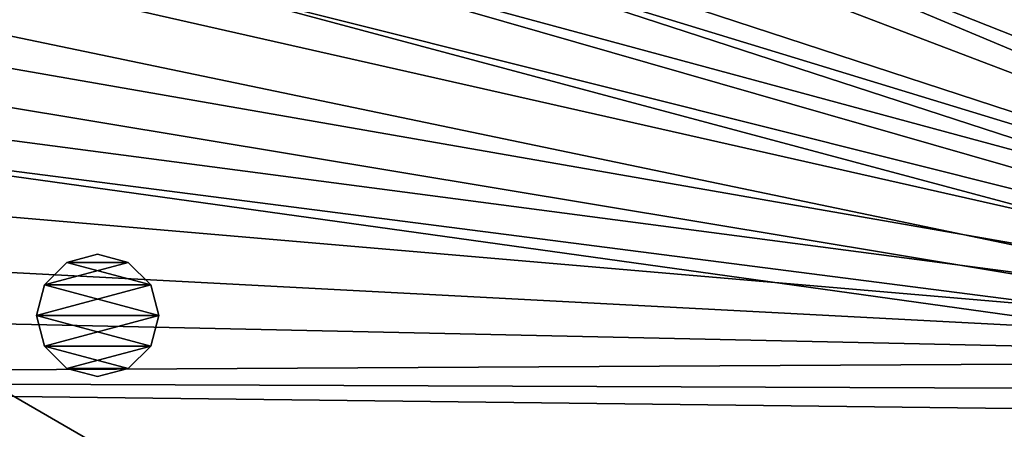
# Model space of a CAD drawing. Header units: metres. Extents: x 0 to 1651, y -1070 to 0.
# Tile 77 of 112: x 923 to 1164, y -274 to -174. Entities that reach past the tile are written whole.
import ezdxf

# ---------------------------------------------------------------- set-up
doc = ezdxf.new("R2010")
doc.units = ezdxf.units.M

msp = doc.modelspace()

# ---------------------------------------------------------------- linework, layer by layer
at = {"layer": 'None'}
for points in [[(1172.095947, -99.991081, -406), (1336.091064, -228.928284, -406), (1117.12439, -104.191658, -406)], [(1117.12439, -104.191658, -406), (1332.880127, -235.304947, -406), (1072.084839, -108.994781, -406)], [(1336.091064, -228.928284, -406), (1332.880127, -235.304947, -406), (1117.12439, -104.191658, -406)], [(1072.084839, -108.994781, -406), (1330.743774, -242.735291, -406), (1013.476501, -117.099854, -406)], [(1332.880127, -235.304947, -406), (1330.743774, -242.735291, -406), (1072.084839, -108.994781, -406)], [(1013.476501, -117.099854, -406), (1330.077148, -250, -406), (955.190979, -127.269501, -406)], [(1330.743774, -242.735291, -406), (1330.077148, -250, -406), (1013.476501, -117.099854, -406)], [(1330.077148, -250, -406), (910.559204, -136.503036, -406), (955.190979, -127.269501, -406)], [(1206.900146, -126.978722, -403), (1149.664185, -130.250336, -403), (1334.490601, -235.94249, -403)], [(1149.664185, -130.250336, -403), (1093.557251, -135.405212, -403), (1332.446899, -243.050476, -403)], [(1149.664185, -130.250336, -403), (1332.446899, -243.050476, -403), (1334.490601, -235.94249, -403)], [(1330.743774, -257.264709, -406), (855.502075, -149.656174, -406), (910.559204, -136.503036, -406)], [(1330.077148, -250, -406), (1330.743774, -257.264709, -406), (910.559204, -136.503036, -406)], [(1093.557251, -135.405212, -403), (1046.447266, -141.236023, -403), (1331.809204, -250, -403)], [(1093.557251, -135.405212, -403), (1331.809204, -250, -403), (1332.446899, -243.050476, -403)], [(1046.447266, -141.236023, -403), (999.525085, -148.42247, -403), (1331.809204, -250, -403)], [(999.525085, -148.42247, -403), (942.473816, -159.040817, -403), (1332.446899, -256.949524, -403)], [(1331.809204, -250, -403), (999.525085, -148.42247, -403), (1332.446899, -256.949524, -403)], [(800.920776, -164.661942, -406), (855.502075, -149.656174, -406), (1330.743774, -257.264709, -406)], [(942.473816, -159.040817, -403), (888.53479, -171.012955, -403), (1334.490601, -264.057495, -403)], [(1332.446899, -256.949524, -403), (942.473816, -159.040817, -403), (1334.490601, -264.057495, -403)], [(749.313782, -180.700699, -406), (800.920776, -164.661942, -406), (1330.743774, -257.264709, -406)], [(1334.490601, -264.057495, -403), (888.53479, -171.012955, -403), (843.747192, -182.412338, -403)], [(1330.743774, -257.264709, -406), (688.147278, -202.117401, -406), (749.313782, -180.700699, -406)], [(843.747192, -182.412338, -403), (799.297241, -195.06424, -403), (1334.490601, -264.057495, -403)], [(799.297241, -195.06424, -403), (713.703674, -223.306305, -403), (1304.547363, -487.969818, -403)], [(799.297241, -195.06424, -403), (1337.562988, -270.158661, -403), (1334.490601, -264.057495, -403)], [(1337.562988, -270.158661, -403), (799.297241, -195.06424, -403), (1304.547363, -487.969818, -403)], [(639.965881, -220.892624, -406), (688.147278, -202.117401, -406), (1330.743774, -257.264709, -406)], [(592.386963, -241.14595, -406), (639.965881, -220.892624, -406), (1330.743774, -257.264709, -406)], [(713.703674, -223.306305, -403), (629.783752, -256.189758, -403), (1263.507813, -522.243103, -403)], [(1304.547363, -487.969818, -403), (713.703674, -223.306305, -403), (1263.507813, -522.243103, -403)], [(592.386963, -241.14595, -406), (1330.743774, -257.264709, -406), (548.162048, -261.558014, -406)], [(1330.743774, -257.264709, -406), (1332.880127, -264.695038, -406), (548.162048, -261.558014, -406)], [(629.783752, -256.189758, -403), (569.125183, -283.351929, -403), (1193.170532, -576.010864, -403)], [(1263.507813, -522.243103, -403), (629.783752, -256.189758, -403), (1193.170532, -576.010864, -403)], [(1302.379272, -527.437622, -406), (495.653809, -287.867249, -406), (548.162048, -261.558014, -406)], [(1336.091064, -271.071716, -406), (1302.379272, -527.437622, -406), (548.162048, -261.558014, -406)], [(548.162048, -261.558014, -406), (1332.880127, -264.695038, -406), (1336.091064, -271.071716, -406)]]:
    msp.add_3dface(points, dxfattribs=at)
at = {"layer": 'None01'}
for points in [[(937.769287, -700.150574, -410), (1420.450195, -116.977798, -410), (1404.711548, -104.637085, -410)], [(1404.711548, -104.637085, -410), (1404.711548, -104.637085, -430), (937.769287, -700.150574, -410)], [(1404.711548, -104.637085, -430), (937.769287, -700.150574, -430), (937.769287, -700.150574, -410)], [(937.769287, -700.150574, -430), (1404.711548, -104.637085, -430), (1420.450195, -116.977798, -430)], [(953.507996, -712.491272, -410), (1420.450195, -116.977798, -410), (937.769287, -700.150574, -410)], [(953.507996, -712.491272, -430), (937.769287, -700.150574, -430), (1420.450195, -116.977798, -430)], [(953.507996, -712.491272, -410), (953.507996, -712.491272, -430), (1420.450195, -116.977798, -410)], [(953.507996, -712.491272, -430), (1420.450195, -116.977798, -430), (1420.450195, -116.977798, -410)]]:
    msp.add_3dface(points, dxfattribs=at)
at = {"layer": 'None012321'}
for points in [[(942.233704, -231.19165, -403), (934.733704, -233.201279, -403), (942.233704, -231.19165, -400)], [(934.733704, -233.201279, -403), (934.733704, -233.201279, -400), (942.233704, -231.19165, -400)], [(949.733704, -233.201279, -403), (934.733704, -233.201279, -403), (942.233704, -231.19165, -403)], [(949.733704, -233.201279, -400), (942.233704, -231.19165, -400), (934.733704, -233.201279, -400)], [(949.733704, -233.201279, -403), (942.233704, -231.19165, -403), (949.733704, -233.201279, -400)], [(942.233704, -231.19165, -403), (942.233704, -231.19165, -400), (949.733704, -233.201279, -400)], [(934.733704, -233.201279, -403), (929.243347, -238.69165, -403), (934.733704, -233.201279, -400)], [(929.243347, -238.69165, -403), (929.243347, -238.69165, -400), (934.733704, -233.201279, -400)], [(955.224121, -238.69165, -403), (929.243347, -238.69165, -403), (949.733704, -233.201279, -403)], [(929.243347, -238.69165, -403), (934.733704, -233.201279, -403), (949.733704, -233.201279, -403)], [(934.733704, -233.201279, -400), (929.243347, -238.69165, -400), (955.224121, -238.69165, -400)], [(949.733704, -233.201279, -400), (934.733704, -233.201279, -400), (955.224121, -238.69165, -400)], [(955.224121, -238.69165, -403), (949.733704, -233.201279, -403), (955.224121, -238.69165, -400)], [(949.733704, -233.201279, -403), (949.733704, -233.201279, -400), (955.224121, -238.69165, -400)], [(929.243347, -238.69165, -403), (927.233704, -246.19165, -403), (929.243347, -238.69165, -400)], [(927.233704, -246.19165, -403), (927.233704, -246.19165, -400), (929.243347, -238.69165, -400)], [(957.233704, -246.19165, -403), (927.233704, -246.19165, -403), (955.224121, -238.69165, -403)], [(927.233704, -246.19165, -403), (929.243347, -238.69165, -403), (955.224121, -238.69165, -403)], [(929.243347, -238.69165, -400), (927.233704, -246.19165, -400), (957.233704, -246.19165, -400)], [(955.224121, -238.69165, -400), (929.243347, -238.69165, -400), (957.233704, -246.19165, -400)], [(957.233704, -246.19165, -403), (955.224121, -238.69165, -403), (957.233704, -246.19165, -400)], [(955.224121, -238.69165, -403), (955.224121, -238.69165, -400), (957.233704, -246.19165, -400)], [(929.243347, -253.69165, -400), (927.233704, -246.19165, -400), (929.243347, -253.69165, -403)], [(927.233704, -246.19165, -400), (927.233704, -246.19165, -403), (929.243347, -253.69165, -403)], [(929.243347, -253.69165, -403), (927.233704, -246.19165, -403), (957.233704, -246.19165, -403)], [(957.233704, -246.19165, -400), (927.233704, -246.19165, -400), (955.224121, -253.69165, -400)], [(927.233704, -246.19165, -400), (929.243347, -253.69165, -400), (955.224121, -253.69165, -400)], [(955.224121, -253.69165, -403), (929.243347, -253.69165, -403), (957.233704, -246.19165, -403)], [(957.233704, -246.19165, -400), (955.224121, -253.69165, -400), (957.233704, -246.19165, -403)], [(955.224121, -253.69165, -400), (955.224121, -253.69165, -403), (957.233704, -246.19165, -403)], [(934.733704, -259.182037, -400), (929.243347, -253.69165, -400), (934.733704, -259.182037, -403)], [(929.243347, -253.69165, -400), (929.243347, -253.69165, -403), (934.733704, -259.182037, -403)], [(934.733704, -259.182037, -403), (929.243347, -253.69165, -403), (955.224121, -253.69165, -403)], [(955.224121, -253.69165, -400), (929.243347, -253.69165, -400), (949.733704, -259.182037, -400)], [(929.243347, -253.69165, -400), (934.733704, -259.182037, -400), (949.733704, -259.182037, -400)], [(949.733704, -259.182037, -403), (934.733704, -259.182037, -403), (955.224121, -253.69165, -403)], [(955.224121, -253.69165, -400), (949.733704, -259.182037, -400), (955.224121, -253.69165, -403)], [(949.733704, -259.182037, -400), (949.733704, -259.182037, -403), (955.224121, -253.69165, -403)], [(942.233704, -261.19165, -400), (934.733704, -259.182037, -400), (942.233704, -261.19165, -403)], [(934.733704, -259.182037, -400), (934.733704, -259.182037, -403), (942.233704, -261.19165, -403)], [(949.733704, -259.182037, -403), (942.233704, -261.19165, -403), (934.733704, -259.182037, -403)], [(949.733704, -259.182037, -400), (934.733704, -259.182037, -400), (942.233704, -261.19165, -400)], [(949.733704, -259.182037, -400), (942.233704, -261.19165, -400), (949.733704, -259.182037, -403)], [(942.233704, -261.19165, -400), (942.233704, -261.19165, -403), (949.733704, -259.182037, -403)]]:
    msp.add_3dface(points, dxfattribs=at)

doc.saveas('drawing.dxf')
